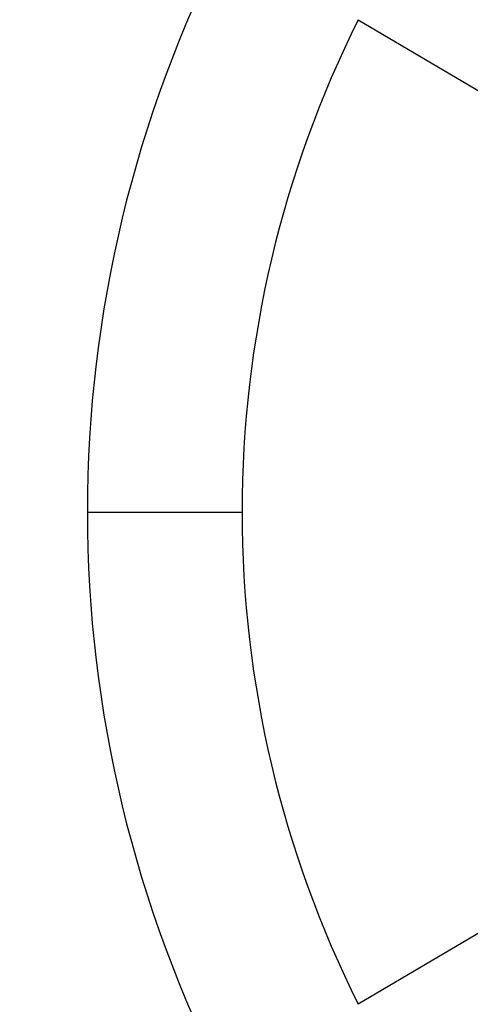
# Model space of a CAD drawing. Header units: millimetres. Extents: x -625 to 625, y -625 to 625.
# Tile 16 of 56: x -85 to -56, y -32 to 32. Entities that reach past the tile are written whole.
import ezdxf

# ---------------------------------------------------------------- set-up
doc = ezdxf.new("R2010")
doc.units = ezdxf.units.MM
doc.layers.add('HIDDEN', color=7, linetype='Continuous')
doc.layers.add('THICK', color=7, linetype='Continuous')

msp = doc.modelspace()

# ---------------------------------------------------------------- linework, layer by layer
at = {"layer": 'HIDDEN'}
msp.add_line((-80.965, 0), (-70.985, 0), dxfattribs=at)
for radius, start, end in [(506.5, 0, 179.99998), (502.5, 0, 180.00002), (450, 0, 179.99998), (202.6, 0, 180.00002), (184.35, 89.99998, 270.00002), (177.275, 89.99998, 179.99998), (506.5, 179.99998, 0), (450, 179.99998, 0), (177.275, 179.99998, 270.00002), (502.5, 180.00002, 0), (202.6, 180.00002, 0)]:
    msp.add_arc((0, 0), radius, start, end, dxfattribs=at)
at = {"layer": 'THICK'}
for p, q in [((-63.493, 31.741), (-50.243, 23.905)), ((-80.965, 0), (-70.985, 0)), ((-50.243, -23.905), (-63.493, -31.741))]:
    msp.add_line(p, q, dxfattribs=at)
for radius, start, end in [(556.5, 0, 180.00002), (501.5, 0, 179.99998), (80.965, 152.94054, 180.00002), (70.985, 153.43913, 180.00002), (556.5, 180.00002, 0), (501.5, 179.99998, 0), (80.965, 180.00002, 207.05946), (70.985, 180.00002, 206.56087)]:
    msp.add_arc((0, 0), radius, start, end, dxfattribs=at)

doc.saveas('drawing.dxf')
